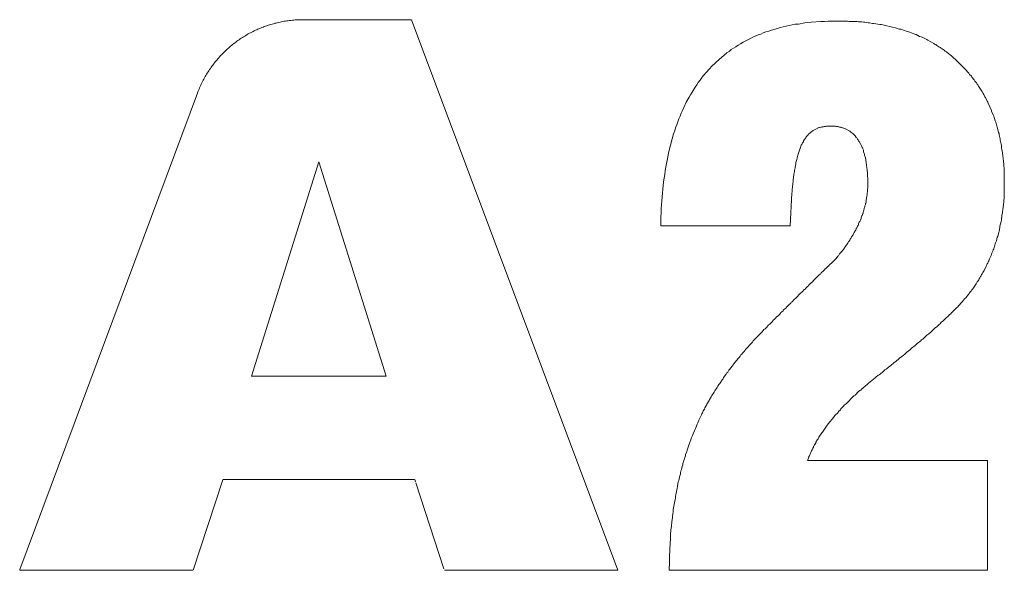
# Model space of a CAD drawing. Header units: millimetres. Extents: x -641 to 119, y -160 to 916.
# Tile 31 of 63: x -441.96 to -438.62, y 556.22 to 558.09. Entities that reach past the tile are written whole.
import ezdxf

# ---------------------------------------------------------------- set-up
doc = ezdxf.new("R2010")
doc.units = ezdxf.units.MM
doc.header["$LTSCALE"] = 32.67
doc.layers.get('0').update_dxf_attribs({"linetype": 'CONTINUOUS'})

msp = doc.modelspace()

# ---------------------------------------------------------------- linework, layer by layer
at = {"color": 7, "linetype": 'Continuous', "lineweight": 0}
for p, q in [((-441.0966, 558.076), (-441.1011, 558.0748)), ((-441.0921, 558.0771), (-441.0966, 558.076)), ((-441.0876, 558.0782), (-441.0921, 558.0771)), ((-441.083, 558.0793), (-441.0876, 558.0782)), ((-441.0784, 558.0803), (-441.083, 558.0793)), ((-441.0738, 558.0812), (-441.0784, 558.0803)), ((-441.0692, 558.0821), (-441.0738, 558.0812)), ((-441.0646, 558.0829), (-441.0692, 558.0821)), ((-441.06, 558.0836), (-441.0646, 558.0829)), ((-441.0553, 558.0843), (-441.06, 558.0836)), ((-441.0507, 558.085), (-441.0553, 558.0843)), ((-441.046, 558.0856), (-441.0507, 558.085)), ((-441.0413, 558.0861), (-441.046, 558.0856)), ((-441.0366, 558.0866), (-441.0413, 558.0861)), ((-441.0319, 558.087), (-441.0366, 558.0866)), ((-441.0271, 558.0874), (-441.0319, 558.087)), ((-441.0224, 558.0877), (-441.0271, 558.0874)), ((-441.0176, 558.0879), (-441.0224, 558.0877)), ((-441.0129, 558.0881), (-441.0176, 558.0879)), ((-441.0081, 558.0882), (-441.0129, 558.0881)), ((-441.0033, 558.0883), (-441.0081, 558.0882)), ((-440.6313, 558.0883), (-441.0033, 558.0883)), ((-439.9299, 556.2186), (-440.6313, 558.0883)), ((-439.317, 558.0737), (-439.295, 558.0777)), ((-439.295, 558.0777), (-439.285, 558.0787)), ((-439.285, 558.0787), (-439.273, 558.0797)), ((-439.273, 558.0797), (-439.24, 558.0827)), ((-439.24, 558.0827), (-439.228, 558.0827)), ((-439.228, 558.0827), (-439.216, 558.0837)), ((-439.216, 558.0837), (-439.15, 558.0837)), ((-439.15, 558.0837), (-439.144, 558.0827)), ((-439.144, 558.0827), (-439.128, 558.0827)), ((-439.128, 558.0827), (-439.122, 558.0817)), ((-439.122, 558.0817), (-439.117, 558.0817)), ((-439.117, 558.0817), (-439.112, 558.0807)), ((-439.112, 558.0807), (-439.101, 558.0807)), ((-439.101, 558.0807), (-439.096, 558.0797)), ((-439.096, 558.0797), (-439.091, 558.0797)), ((-439.091, 558.0797), (-439.085, 558.0787)), ((-439.085, 558.0787), (-439.08, 558.0777)), ((-439.08, 558.0777), (-439.075, 558.0777)), ((-439.075, 558.0777), (-439.065, 558.0757)), ((-439.065, 558.0757), (-439.06, 558.0757)), ((-439.06, 558.0757), (-439.04, 558.0717)), ((-441.1824, 558.0421), (-441.1864, 558.0398)), ((-441.1783, 558.0442), (-441.1824, 558.0421)), ((-441.1743, 558.0463), (-441.1783, 558.0442)), ((-441.1701, 558.0484), (-441.1743, 558.0463)), ((-441.166, 558.0505), (-441.1701, 558.0484)), ((-441.1618, 558.0524), (-441.166, 558.0505)), ((-441.1576, 558.0544), (-441.1618, 558.0524)), ((-441.1534, 558.0562), (-441.1576, 558.0544)), ((-441.1492, 558.0581), (-441.1534, 558.0562)), ((-441.1449, 558.0598), (-441.1492, 558.0581)), ((-441.1406, 558.0616), (-441.1449, 558.0598)), ((-441.1363, 558.0632), (-441.1406, 558.0616)), ((-441.132, 558.0649), (-441.1363, 558.0632)), ((-441.1277, 558.0664), (-441.132, 558.0649)), ((-441.1233, 558.068), (-441.1277, 558.0664)), ((-441.1189, 558.0694), (-441.1233, 558.068)), ((-441.1145, 558.0709), (-441.1189, 558.0694)), ((-441.11, 558.0722), (-441.1145, 558.0709)), ((-441.1056, 558.0735), (-441.11, 558.0722)), ((-441.1011, 558.0748), (-441.1056, 558.0735)), ((-439.445, 558.0397), (-439.436, 558.0437)), ((-439.436, 558.0437), (-439.427, 558.0467)), ((-439.427, 558.0467), (-439.417, 558.0497)), ((-439.417, 558.0497), (-439.408, 558.0527)), ((-439.408, 558.0527), (-439.388, 558.0587)), ((-439.388, 558.0587), (-439.379, 558.0617)), ((-439.379, 558.0617), (-439.369, 558.0637)), ((-439.369, 558.0637), (-439.358, 558.0667)), ((-439.358, 558.0667), (-439.328, 558.0727)), ((-439.328, 558.0727), (-439.317, 558.0737)), ((-439.04, 558.0717), (-439.035, 558.0717)), ((-439.035, 558.0717), (-439.02, 558.0687)), ((-439.02, 558.0687), (-439.016, 558.0677)), ((-439.016, 558.0677), (-439.006, 558.0657)), ((-439.006, 558.0657), (-439.001, 558.0637)), ((-439.001, 558.0637), (-438.997, 558.0627)), ((-438.997, 558.0627), (-438.987, 558.0607)), ((-438.987, 558.0607), (-438.983, 558.0597)), ((-438.983, 558.0597), (-438.978, 558.0577)), ((-438.978, 558.0577), (-438.974, 558.0567)), ((-438.974, 558.0567), (-438.969, 558.0557)), ((-438.969, 558.0557), (-438.965, 558.0547)), ((-438.965, 558.0547), (-438.96, 558.0527)), ((-438.96, 558.0527), (-438.956, 558.0517)), ((-438.956, 558.0517), (-438.951, 558.0497)), ((-438.951, 558.0497), (-438.947, 558.0487)), ((-438.947, 558.0487), (-438.943, 558.0467)), ((-438.943, 558.0467), (-438.938, 558.0457)), ((-438.938, 558.0457), (-438.934, 558.0437)), ((-438.934, 558.0437), (-438.93, 558.0427)), ((-438.93, 558.0427), (-438.925, 558.0407)), ((-441.2325, 558.0095), (-441.2362, 558.0067)), ((-441.2289, 558.0123), (-441.2325, 558.0095)), ((-441.2252, 558.015), (-441.2289, 558.0123)), ((-441.2214, 558.0177), (-441.2252, 558.015)), ((-441.2177, 558.0204), (-441.2214, 558.0177)), ((-441.2139, 558.023), (-441.2177, 558.0204)), ((-441.21, 558.0255), (-441.2139, 558.023)), ((-441.2062, 558.028), (-441.21, 558.0255)), ((-441.2023, 558.0305), (-441.2062, 558.028)), ((-441.1984, 558.0329), (-441.2023, 558.0305)), ((-441.1944, 558.0352), (-441.1984, 558.0329)), ((-441.1904, 558.0376), (-441.1944, 558.0352)), ((-441.1864, 558.0398), (-441.1904, 558.0376)), ((-439.514, 558.0067), (-439.505, 558.0117)), ((-439.505, 558.0117), (-439.489, 558.0197)), ((-439.489, 558.0197), (-439.48, 558.0247)), ((-439.48, 558.0247), (-439.472, 558.0287)), ((-439.472, 558.0287), (-439.454, 558.0367)), ((-439.454, 558.0367), (-439.445, 558.0397)), ((-438.925, 558.0407), (-438.921, 558.0387)), ((-438.921, 558.0387), (-438.917, 558.0377)), ((-438.917, 558.0377), (-438.905, 558.0317)), ((-438.905, 558.0317), (-438.9, 558.0297)), ((-438.9, 558.0297), (-438.896, 558.0287)), ((-438.896, 558.0287), (-438.88, 558.0207)), ((-438.88, 558.0207), (-438.877, 558.0187)), ((-438.877, 558.0187), (-438.869, 558.0147)), ((-438.869, 558.0147), (-438.865, 558.0117)), ((-438.865, 558.0117), (-438.857, 558.0077)), ((-441.2707, 557.9762), (-441.2739, 557.9729)), ((-441.2674, 557.9794), (-441.2707, 557.9762)), ((-441.264, 557.9826), (-441.2674, 557.9794)), ((-441.2607, 557.9858), (-441.264, 557.9826)), ((-441.2573, 557.9889), (-441.2607, 557.9858)), ((-441.2539, 557.992), (-441.2573, 557.9889)), ((-441.2504, 557.995), (-441.2539, 557.992)), ((-441.2469, 557.998), (-441.2504, 557.995)), ((-441.2433, 558.0009), (-441.2469, 557.998)), ((-441.2398, 558.0038), (-441.2433, 558.0009)), ((-441.2362, 558.0067), (-441.2398, 558.0038)), ((-439.595, 557.9457), (-439.56, 557.9757)), ((-439.56, 557.9757), (-439.552, 557.9807)), ((-439.552, 557.9807), (-439.545, 557.9867)), ((-439.545, 557.9867), (-439.529, 557.9967)), ((-439.529, 557.9967), (-439.522, 558.0017)), ((-439.522, 558.0017), (-439.514, 558.0067)), ((-438.857, 558.0077), (-438.854, 558.0057)), ((-438.854, 558.0057), (-438.85, 558.0037)), ((-438.85, 558.0037), (-438.846, 558.0007)), ((-438.846, 558.0007), (-438.843, 557.9987)), ((-438.843, 557.9987), (-438.839, 557.9967)), ((-438.839, 557.9967), (-438.835, 557.9937)), ((-438.835, 557.9937), (-438.832, 557.9917)), ((-438.832, 557.9917), (-438.828, 557.9897)), ((-438.828, 557.9897), (-438.825, 557.9867)), ((-438.825, 557.9867), (-438.821, 557.9847)), ((-438.821, 557.9847), (-438.818, 557.9817)), ((-438.818, 557.9817), (-438.814, 557.9797)), ((-438.814, 557.9797), (-438.811, 557.9767)), ((-438.811, 557.9767), (-438.807, 557.9737)), ((-441.3014, 557.9415), (-441.3043, 557.9378)), ((-441.2985, 557.9452), (-441.3014, 557.9415)), ((-441.2956, 557.9488), (-441.2985, 557.9452)), ((-441.2926, 557.9523), (-441.2956, 557.9488)), ((-441.2896, 557.9558), (-441.2926, 557.9523)), ((-441.2865, 557.9593), (-441.2896, 557.9558)), ((-441.2834, 557.9628), (-441.2865, 557.9593)), ((-441.2803, 557.9662), (-441.2834, 557.9628)), ((-441.2771, 557.9695), (-441.2803, 557.9662)), ((-441.2739, 557.9729), (-441.2771, 557.9695)), ((-439.602, 557.9387), (-439.595, 557.9457)), ((-438.807, 557.9737), (-438.804, 557.9717)), ((-438.804, 557.9717), (-438.801, 557.9687)), ((-438.801, 557.9687), (-438.797, 557.9657)), ((-438.797, 557.9657), (-438.794, 557.9637)), ((-438.794, 557.9637), (-438.788, 557.9577)), ((-438.788, 557.9577), (-438.784, 557.9547)), ((-438.784, 557.9547), (-438.745, 557.9157)), ((-441.323, 557.9111), (-441.3255, 557.9071)), ((-441.3205, 557.915), (-441.323, 557.9111)), ((-441.3179, 557.9189), (-441.3205, 557.915)), ((-441.3152, 557.9228), (-441.3179, 557.9189)), ((-441.3126, 557.9266), (-441.3152, 557.9228)), ((-441.3098, 557.9304), (-441.3126, 557.9266)), ((-441.3071, 557.9341), (-441.3098, 557.9304)), ((-441.3043, 557.9378), (-441.3071, 557.9341)), ((-439.64, 557.8977), (-439.628, 557.9117)), ((-439.628, 557.9117), (-439.621, 557.9187)), ((-439.621, 557.9187), (-439.609, 557.9327)), ((-439.609, 557.9327), (-439.602, 557.9387)), ((-438.745, 557.9157), (-438.743, 557.9127)), ((-438.743, 557.9127), (-438.737, 557.9067)), ((-441.3418, 557.8784), (-441.3439, 557.8741)), ((-441.3396, 557.8826), (-441.3418, 557.8784)), ((-441.3374, 557.8868), (-441.3396, 557.8826)), ((-441.3351, 557.8909), (-441.3374, 557.8868)), ((-441.3328, 557.895), (-441.3351, 557.8909)), ((-441.3304, 557.8991), (-441.3328, 557.895)), ((-441.328, 557.9031), (-441.3304, 557.8991)), ((-441.3255, 557.9071), (-441.328, 557.9031)), ((-439.662, 557.8667), (-439.657, 557.8747)), ((-439.657, 557.8747), (-439.651, 557.8827)), ((-439.651, 557.8827), (-439.646, 557.8897)), ((-439.646, 557.8897), (-439.64, 557.8977)), ((-438.737, 557.9067), (-438.735, 557.9027)), ((-438.735, 557.9027), (-438.729, 557.8967)), ((-438.729, 557.8967), (-438.727, 557.8937)), ((-438.727, 557.8937), (-438.724, 557.8897)), ((-438.724, 557.8897), (-438.722, 557.8867)), ((-438.722, 557.8867), (-438.719, 557.8837)), ((-438.719, 557.8837), (-438.717, 557.8797)), ((-438.717, 557.8797), (-438.714, 557.8767)), ((-438.714, 557.8767), (-438.712, 557.8737)), ((-441.3574, 557.8435), (-441.3589, 557.8395)), ((-441.3556, 557.848), (-441.3574, 557.8435)), ((-441.3538, 557.8524), (-441.3556, 557.848)), ((-441.3519, 557.8568), (-441.3538, 557.8524)), ((-441.35, 557.8612), (-441.3519, 557.8568)), ((-441.348, 557.8655), (-441.35, 557.8612)), ((-441.346, 557.8699), (-441.348, 557.8655)), ((-441.3439, 557.8741), (-441.346, 557.8699)), ((-439.683, 557.8337), (-439.678, 557.8427)), ((-439.678, 557.8427), (-439.668, 557.8587)), ((-439.668, 557.8587), (-439.662, 557.8667)), ((-438.712, 557.8737), (-438.709, 557.8697)), ((-438.709, 557.8697), (-438.707, 557.8667)), ((-438.707, 557.8667), (-438.705, 557.8627)), ((-438.705, 557.8627), (-438.702, 557.8597)), ((-438.702, 557.8597), (-438.7, 557.8557)), ((-438.7, 557.8557), (-438.698, 557.8527)), ((-438.698, 557.8527), (-438.696, 557.8487)), ((-438.696, 557.8487), (-438.693, 557.8457)), ((-438.693, 557.8457), (-438.689, 557.8377)), ((-441.3592, 557.839), (-441.9622, 556.2211)), ((-439.706, 557.7897), (-439.698, 557.8077)), ((-439.698, 557.8077), (-439.688, 557.8257)), ((-439.688, 557.8257), (-439.683, 557.8337)), ((-438.689, 557.8377), (-438.687, 557.8347)), ((-438.687, 557.8347), (-438.683, 557.8267)), ((-438.683, 557.8267), (-438.681, 557.8237)), ((-438.681, 557.8237), (-438.675, 557.8117)), ((-438.675, 557.8117), (-438.673, 557.8087)), ((-438.673, 557.8087), (-438.672, 557.8047)), ((-439.715, 557.7707), (-439.711, 557.7797)), ((-439.711, 557.7797), (-439.706, 557.7897)), ((-438.672, 557.8047), (-438.666, 557.7927)), ((-438.666, 557.7927), (-438.665, 557.7887)), ((-438.665, 557.7887), (-438.661, 557.7807)), ((-438.661, 557.7807), (-438.66, 557.7767)), ((-438.66, 557.7767), (-438.656, 557.7687)), ((-439.73, 557.7317), (-439.727, 557.7417)), ((-439.727, 557.7417), (-439.723, 557.7517)), ((-439.723, 557.7517), (-439.719, 557.7607)), ((-439.719, 557.7607), (-439.715, 557.7707)), ((-438.656, 557.7687), (-438.655, 557.7647)), ((-438.655, 557.7647), (-438.653, 557.7607)), ((-438.653, 557.7607), (-438.652, 557.7567)), ((-438.652, 557.7567), (-438.65, 557.7527)), ((-438.65, 557.7527), (-438.648, 557.7447)), ((-438.648, 557.7447), (-438.646, 557.7407)), ((-438.646, 557.7407), (-438.645, 557.7357)), ((-439.741, 557.7007), (-439.737, 557.7107)), ((-439.737, 557.7107), (-439.734, 557.7207)), ((-439.734, 557.7207), (-439.73, 557.7317)), ((-439.272, 557.7077), (-439.274, 557.7067)), ((-439.27, 557.7097), (-439.272, 557.7077)), ((-439.247, 557.7217), (-439.27, 557.7097)), ((-439.267, 557.7117), (-439.268, 557.7107)), ((-439.245, 557.7217), (-439.247, 557.7217)), ((-439.236, 557.7247), (-439.245, 557.7217)), ((-439.238, 557.7237), (-439.24, 557.7237)), ((-439.231, 557.7247), (-439.236, 557.7247)), ((-439.229, 557.7257), (-439.231, 557.7247)), ((-439.224, 557.7257), (-439.229, 557.7257)), ((-439.221, 557.7267), (-439.224, 557.7257)), ((-439.191, 557.7267), (-439.221, 557.7267)), ((-439.188, 557.7257), (-439.191, 557.7267)), ((-439.183, 557.7257), (-439.188, 557.7257)), ((-439.177, 557.7237), (-439.183, 557.7257)), ((-439.179, 557.7247), (-439.181, 557.7247)), ((-439.174, 557.7237), (-439.177, 557.7237)), ((-439.164, 557.7197), (-439.174, 557.7237)), ((-439.17, 557.7227), (-439.172, 557.7227)), ((-439.162, 557.7197), (-439.164, 557.7197)), ((-439.159, 557.7187), (-439.162, 557.7197)), ((-439.142, 557.7097), (-439.159, 557.7187)), ((-439.154, 557.7157), (-439.155, 557.7167)), ((-439.139, 557.7067), (-439.142, 557.7097)), ((-438.645, 557.7357), (-438.644, 557.7317)), ((-438.644, 557.7317), (-438.642, 557.7277)), ((-438.642, 557.7277), (-438.641, 557.7237)), ((-438.641, 557.7237), (-438.64, 557.7187)), ((-438.64, 557.7187), (-438.638, 557.7107)), ((-438.638, 557.7107), (-438.637, 557.7057)), ((-439.756, 557.6457), (-439.741, 557.7007)), ((-439.3, 557.6737), (-439.302, 557.6717)), ((-439.299, 557.6767), (-439.3, 557.6737)), ((-439.297, 557.6807), (-439.299, 557.6767)), ((-439.295, 557.6827), (-439.297, 557.6807)), ((-439.294, 557.6847), (-439.295, 557.6827)), ((-439.292, 557.6867), (-439.294, 557.6847)), ((-439.29, 557.6907), (-439.292, 557.6867)), ((-439.288, 557.6927), (-439.29, 557.6907)), ((-439.284, 557.6977), (-439.288, 557.6927)), ((-439.285, 557.6957), (-439.287, 557.6947)), ((-439.282, 557.6997), (-439.284, 557.6977)), ((-439.277, 557.7037), (-439.282, 557.6997)), ((-439.279, 557.7027), (-439.28, 557.7007)), ((-439.274, 557.7067), (-439.277, 557.7037)), ((-439.132, 557.7017), (-439.139, 557.7067)), ((-439.134, 557.7027), (-439.135, 557.7047)), ((-439.124, 557.6937), (-439.132, 557.7017)), ((-439.12, 557.6887), (-439.124, 557.6937)), ((-439.121, 557.6907), (-439.123, 557.6917)), ((-439.118, 557.6867), (-439.12, 557.6887)), ((-439.116, 557.6827), (-439.118, 557.6867)), ((-439.114, 557.6807), (-439.116, 557.6827)), ((-439.112, 557.6767), (-439.114, 557.6807)), ((-439.11, 557.6747), (-439.112, 557.6767)), ((-439.105, 557.6647), (-439.11, 557.6747)), ((-438.637, 557.7057), (-438.635, 557.7017)), ((-438.635, 557.7017), (-438.634, 557.6977)), ((-438.634, 557.6977), (-438.633, 557.6927)), ((-438.633, 557.6927), (-438.632, 557.6887)), ((-438.632, 557.6887), (-438.631, 557.6837)), ((-438.631, 557.6837), (-438.631, 557.6797)), ((-438.631, 557.6797), (-438.63, 557.6747)), ((-438.63, 557.6747), (-438.629, 557.6707)), ((-439.758, 557.6347), (-439.756, 557.6457)), ((-439.311, 557.6517), (-439.319, 557.6277)), ((-439.31, 557.6537), (-439.311, 557.6517)), ((-439.308, 557.6597), (-439.31, 557.6537)), ((-439.307, 557.6617), (-439.308, 557.6597)), ((-439.305, 557.6647), (-439.307, 557.6617)), ((-439.304, 557.6667), (-439.305, 557.6647)), ((-439.303, 557.6697), (-439.304, 557.6667)), ((-439.302, 557.6717), (-439.303, 557.6697)), ((-439.103, 557.6617), (-439.105, 557.6647)), ((-439.101, 557.6577), (-439.103, 557.6617)), ((-439.1, 557.6547), (-439.101, 557.6577)), ((-439.099, 557.6527), (-439.1, 557.6547)), ((-439.098, 557.6497), (-439.099, 557.6527)), ((-439.097, 557.6477), (-439.098, 557.6497)), ((-439.096, 557.6447), (-439.097, 557.6477)), ((-439.096, 557.6417), (-439.096, 557.6447)), ((-439.095, 557.6397), (-439.096, 557.6417)), ((-438.629, 557.6707), (-438.628, 557.6657)), ((-438.628, 557.6657), (-438.627, 557.6617)), ((-438.627, 557.6617), (-438.626, 557.6567)), ((-438.626, 557.6567), (-438.626, 557.6517)), ((-438.626, 557.6517), (-438.625, 557.6477)), ((-438.625, 557.6477), (-438.623, 557.6377)), ((-439.765, 557.5997), (-439.763, 557.6107)), ((-439.763, 557.6107), (-439.761, 557.6227)), ((-439.761, 557.6227), (-439.758, 557.6347)), ((-439.324, 557.6067), (-439.325, 557.6037)), ((-439.323, 557.6107), (-439.324, 557.6067)), ((-439.322, 557.6137), (-439.323, 557.6107)), ((-439.321, 557.6177), (-439.322, 557.6137)), ((-439.32, 557.6237), (-439.321, 557.6207)), ((-439.321, 557.6207), (-439.321, 557.6177)), ((-439.319, 557.6277), (-439.32, 557.6237)), ((-439.093, 557.6337), (-439.095, 557.6397)), ((-439.092, 557.6317), (-439.093, 557.6337)), ((-439.092, 557.6287), (-439.092, 557.6317)), ((-439.089, 557.6197), (-439.092, 557.6287)), ((-439.089, 557.6167), (-439.089, 557.6197)), ((-439.088, 557.6137), (-439.089, 557.6167)), ((-439.088, 557.6107), (-439.088, 557.6137)), ((-439.086, 557.6047), (-439.088, 557.6107)), ((-438.623, 557.6377), (-438.623, 557.6337)), ((-438.623, 557.6337), (-438.622, 557.6287)), ((-438.622, 557.6287), (-438.622, 557.6237)), ((-438.622, 557.6237), (-438.621, 557.6187)), ((-438.621, 557.6187), (-438.621, 557.6147)), ((-438.621, 557.6147), (-438.62, 557.6097)), ((-438.62, 557.6097), (-438.62, 557.6047)), ((-441.1756, 556.8777), (-440.9469, 557.6058)), ((-440.9469, 557.6058), (-440.7175, 556.8777)), ((-439.771, 557.5627), (-439.769, 557.5757)), ((-439.769, 557.5757), (-439.765, 557.5997)), ((-439.328, 557.5847), (-439.33, 557.5767)), ((-439.33, 557.5767), (-439.33, 557.5727)), ((-439.327, 557.5917), (-439.328, 557.5887)), ((-439.328, 557.5887), (-439.328, 557.5847)), ((-439.325, 557.5997), (-439.327, 557.5917)), ((-439.325, 557.6037), (-439.325, 557.5997)), ((-439.086, 557.6007), (-439.086, 557.6047)), ((-439.085, 557.5977), (-439.086, 557.6007)), ((-439.085, 557.5917), (-439.085, 557.5977)), ((-439.084, 557.5877), (-439.085, 557.5917)), ((-439.084, 557.5847), (-439.084, 557.5877)), ((-439.083, 557.5807), (-439.084, 557.5847)), ((-439.083, 557.5737), (-439.083, 557.5807)), ((-439.082, 557.5707), (-439.083, 557.5737)), ((-438.62, 557.6047), (-438.619, 557.5997)), ((-438.619, 557.5997), (-438.619, 557.5897)), ((-438.619, 557.5897), (-438.618, 557.5847)), ((-438.618, 557.5847), (-438.618, 557.5757)), ((-438.618, 557.5757), (-438.617, 557.5707)), ((-439.775, 557.5377), (-439.773, 557.5507)), ((-439.773, 557.5507), (-439.771, 557.5627)), ((-439.334, 557.5467), (-439.335, 557.5417)), ((-439.335, 557.5417), (-439.335, 557.5377)), ((-439.333, 557.5507), (-439.334, 557.5467)), ((-439.332, 557.5597), (-439.333, 557.5557)), ((-439.333, 557.5557), (-439.333, 557.5507)), ((-439.331, 557.5677), (-439.332, 557.5637)), ((-439.332, 557.5637), (-439.332, 557.5597)), ((-439.33, 557.5727), (-439.331, 557.5677)), ((-439.082, 557.5557), (-439.082, 557.5707)), ((-439.081, 557.5517), (-439.082, 557.5557)), ((-439.081, 557.5157), (-439.081, 557.5517)), ((-438.617, 557.5707), (-438.617, 557.4987)), ((-439.779, 557.4997), (-439.777, 557.5127)), ((-439.777, 557.5127), (-439.776, 557.5257)), ((-439.776, 557.5257), (-439.775, 557.5377)), ((-439.337, 557.5187), (-439.338, 557.5137)), ((-439.338, 557.5137), (-439.338, 557.5037)), ((-439.336, 557.5277), (-439.337, 557.5237)), ((-439.337, 557.5237), (-439.337, 557.5187)), ((-439.335, 557.5377), (-439.336, 557.5327)), ((-439.336, 557.5327), (-439.336, 557.5277)), ((-439.082, 557.5137), (-439.081, 557.5157)), ((-439.082, 557.5027), (-439.082, 557.5137)), ((-439.782, 557.4597), (-439.781, 557.4737)), ((-439.781, 557.4737), (-439.779, 557.4997)), ((-439.339, 557.4987), (-439.345, 557.3887)), ((-439.339, 557.4907), (-439.34, 557.4907)), ((-439.338, 557.5037), (-439.339, 557.4987)), ((-439.087, 557.4717), (-439.086, 557.4737)), ((-439.086, 557.4767), (-439.085, 557.4797)), ((-439.086, 557.4737), (-439.086, 557.4767)), ((-439.085, 557.4847), (-439.084, 557.4867)), ((-439.085, 557.4797), (-439.085, 557.4847)), ((-439.084, 557.4897), (-439.083, 557.4927)), ((-439.084, 557.4867), (-439.084, 557.4897)), ((-439.083, 557.5007), (-439.082, 557.5027)), ((-439.083, 557.4927), (-439.083, 557.5007)), ((-438.618, 557.4807), (-438.619, 557.4757)), ((-438.619, 557.4757), (-438.619, 557.4677)), ((-438.617, 557.4987), (-438.618, 557.4937)), ((-438.618, 557.4937), (-438.618, 557.4807)), ((-439.783, 557.4467), (-439.782, 557.4597)), ((-439.783, 557.4327), (-439.783, 557.4467)), ((-439.341, 557.4527), (-439.342, 557.4517)), ((-439.34, 557.4717), (-439.341, 557.4707)), ((-439.096, 557.4367), (-439.094, 557.4427)), ((-439.094, 557.4427), (-439.093, 557.4447)), ((-439.093, 557.4477), (-439.092, 557.4507)), ((-439.093, 557.4447), (-439.093, 557.4477)), ((-439.092, 557.4507), (-439.091, 557.4527)), ((-439.091, 557.4557), (-439.09, 557.4587)), ((-439.091, 557.4527), (-439.091, 557.4557)), ((-439.09, 557.4587), (-439.089, 557.4607)), ((-439.089, 557.4637), (-439.088, 557.4657)), ((-439.089, 557.4607), (-439.089, 557.4637)), ((-439.088, 557.4657), (-439.087, 557.4687)), ((-439.087, 557.4687), (-439.087, 557.4717)), ((-438.622, 557.4417), (-438.623, 557.4367)), ((-438.621, 557.4497), (-438.622, 557.4457)), ((-438.622, 557.4457), (-438.622, 557.4417)), ((-438.62, 557.4587), (-438.621, 557.4547)), ((-438.621, 557.4547), (-438.621, 557.4497)), ((-438.619, 557.4677), (-438.62, 557.4627)), ((-438.62, 557.4627), (-438.62, 557.4587)), ((-439.784, 557.4187), (-439.783, 557.4327)), ((-439.784, 557.3887), (-439.784, 557.4187)), ((-439.343, 557.4157), (-439.344, 557.4147)), ((-439.342, 557.4337), (-439.343, 557.4327)), ((-439.107, 557.4057), (-439.106, 557.4077)), ((-439.106, 557.4077), (-439.104, 557.4137)), ((-439.104, 557.4137), (-439.103, 557.4157)), ((-439.103, 557.4157), (-439.101, 557.4217)), ((-439.101, 557.4217), (-439.1, 557.4237)), ((-439.1, 557.4237), (-439.098, 557.4297)), ((-439.098, 557.4297), (-439.097, 557.4317)), ((-439.097, 557.4347), (-439.096, 557.4367)), ((-439.097, 557.4317), (-439.097, 557.4347)), ((-438.627, 557.4077), (-438.628, 557.4027)), ((-438.625, 557.4197), (-438.627, 557.4117)), ((-438.627, 557.4117), (-438.627, 557.4077)), ((-438.624, 557.4287), (-438.625, 557.4237)), ((-438.625, 557.4237), (-438.625, 557.4197)), ((-438.623, 557.4327), (-438.624, 557.4287)), ((-438.623, 557.4367), (-438.623, 557.4327)), ((-439.345, 557.3887), (-439.783, 557.3887)), ((-439.344, 557.3967), (-439.345, 557.3957)), ((-439.124, 557.3717), (-439.122, 557.3737)), ((-439.122, 557.3737), (-439.12, 557.3797)), ((-439.12, 557.3797), (-439.118, 557.3817)), ((-439.118, 557.3817), (-439.117, 557.3847)), ((-439.117, 557.3847), (-439.116, 557.3867)), ((-439.116, 557.3867), (-439.114, 557.3897)), ((-439.114, 557.3897), (-439.113, 557.3927)), ((-439.113, 557.3927), (-439.112, 557.3947)), ((-439.112, 557.3947), (-439.11, 557.4007)), ((-439.11, 557.4007), (-439.108, 557.4027)), ((-439.108, 557.4027), (-439.107, 557.4057)), ((-438.632, 557.3827), (-438.635, 557.3707)), ((-438.628, 557.4027), (-438.632, 557.3867)), ((-438.632, 557.3867), (-438.632, 557.3827)), ((-439.144, 557.3367), (-439.142, 557.3397)), ((-439.142, 557.3397), (-439.141, 557.3427)), ((-439.141, 557.3427), (-439.139, 557.3447)), ((-439.139, 557.3447), (-439.137, 557.3477)), ((-439.137, 557.3477), (-439.136, 557.3507)), ((-439.136, 557.3507), (-439.134, 557.3527)), ((-439.134, 557.3527), (-439.133, 557.3557)), ((-439.133, 557.3557), (-439.131, 557.3577)), ((-439.131, 557.3577), (-439.13, 557.3607)), ((-439.13, 557.3607), (-439.128, 557.3637)), ((-439.128, 557.3637), (-439.127, 557.3657)), ((-439.127, 557.3657), (-439.125, 557.3687)), ((-439.125, 557.3687), (-439.124, 557.3717)), ((-438.641, 557.3497), (-438.644, 557.3377)), ((-438.639, 557.3537), (-438.641, 557.3497)), ((-438.636, 557.3657), (-438.639, 557.3537)), ((-438.635, 557.3707), (-438.636, 557.3657)), ((-439.168, 557.3027), (-439.166, 557.3057)), ((-439.166, 557.3057), (-439.164, 557.3077)), ((-439.164, 557.3077), (-439.16, 557.3137)), ((-439.16, 557.3137), (-439.159, 557.3157)), ((-439.159, 557.3157), (-439.155, 557.3217)), ((-439.155, 557.3217), (-439.153, 557.3237)), ((-439.153, 557.3237), (-439.149, 557.3297)), ((-439.149, 557.3297), (-439.148, 557.3317)), ((-439.148, 557.3317), (-439.146, 557.3347)), ((-439.146, 557.3347), (-439.144, 557.3367)), ((-438.655, 557.3067), (-438.656, 557.3027)), ((-438.653, 557.3107), (-438.655, 557.3067)), ((-438.652, 557.3147), (-438.653, 557.3107)), ((-438.65, 557.3187), (-438.652, 557.3147)), ((-438.647, 557.3307), (-438.65, 557.3187)), ((-438.645, 557.3347), (-438.647, 557.3307)), ((-438.644, 557.3377), (-438.645, 557.3347)), ((-439.196, 557.2697), (-439.192, 557.2737)), ((-439.192, 557.2737), (-439.19, 557.2767)), ((-439.19, 557.2767), (-439.185, 557.2817)), ((-439.185, 557.2817), (-439.183, 557.2847)), ((-439.183, 557.2847), (-439.181, 557.2867)), ((-439.181, 557.2867), (-439.177, 557.2927)), ((-439.177, 557.2927), (-439.172, 557.2977)), ((-439.172, 557.2977), (-439.17, 557.3007)), ((-439.17, 557.3007), (-439.168, 557.3027)), ((-438.668, 557.2727), (-438.67, 557.2697)), ((-438.667, 557.2767), (-438.668, 557.2727)), ((-438.663, 557.2847), (-438.667, 557.2767)), ((-438.662, 557.2877), (-438.663, 557.2847)), ((-438.66, 557.2917), (-438.662, 557.2877)), ((-438.659, 557.2957), (-438.66, 557.2917)), ((-438.657, 557.2997), (-438.659, 557.2957)), ((-438.656, 557.3027), (-438.657, 557.2997)), ((-439.234, 557.2327), (-439.228, 557.2387)), ((-439.228, 557.2387), (-439.226, 557.2417)), ((-439.226, 557.2417), (-439.223, 557.2437)), ((-439.223, 557.2437), (-439.217, 557.2497)), ((-439.217, 557.2497), (-439.214, 557.2517)), ((-439.214, 557.2517), (-439.212, 557.2547)), ((-439.212, 557.2547), (-439.208, 557.2587)), ((-439.208, 557.2587), (-439.205, 557.2607)), ((-439.205, 557.2607), (-439.201, 557.2647)), ((-439.201, 557.2647), (-439.199, 557.2677)), ((-439.199, 557.2677), (-439.196, 557.2697)), ((-438.684, 557.2397), (-438.686, 557.2367)), ((-438.68, 557.2477), (-438.684, 557.2397)), ((-438.679, 557.2507), (-438.68, 557.2477)), ((-438.675, 557.2587), (-438.679, 557.2507)), ((-438.673, 557.2617), (-438.675, 557.2587)), ((-438.672, 557.2657), (-438.673, 557.2617)), ((-438.67, 557.2697), (-438.672, 557.2657)), ((-439.263, 557.2047), (-439.246, 557.2217)), ((-439.246, 557.2217), (-439.243, 557.2237)), ((-439.243, 557.2237), (-439.241, 557.2257)), ((-439.241, 557.2257), (-439.239, 557.2287)), ((-439.239, 557.2287), (-439.237, 557.2307)), ((-439.237, 557.2307), (-439.234, 557.2327)), ((-438.702, 557.2087), (-438.704, 557.2047)), ((-438.7, 557.2117), (-438.702, 557.2087)), ((-438.698, 557.2157), (-438.7, 557.2117)), ((-438.696, 557.2187), (-438.698, 557.2157)), ((-438.694, 557.2227), (-438.696, 557.2187)), ((-438.692, 557.2257), (-438.694, 557.2227)), ((-438.69, 557.2297), (-438.692, 557.2257)), ((-438.688, 557.2327), (-438.69, 557.2297)), ((-438.686, 557.2367), (-438.688, 557.2327)), ((-439.303, 557.1657), (-439.297, 557.1717)), ((-439.297, 557.1717), (-439.294, 557.1737)), ((-439.294, 557.1737), (-439.292, 557.1767)), ((-439.292, 557.1767), (-439.286, 557.1827)), ((-439.286, 557.1827), (-439.283, 557.1847)), ((-439.283, 557.1847), (-439.281, 557.1867)), ((-439.281, 557.1867), (-439.279, 557.1897)), ((-439.279, 557.1897), (-439.277, 557.1917)), ((-439.277, 557.1917), (-439.274, 557.1937)), ((-439.274, 557.1937), (-439.268, 557.1997)), ((-439.268, 557.1997), (-439.266, 557.2027)), ((-439.266, 557.2027), (-439.263, 557.2047)), ((-438.724, 557.1747), (-438.727, 557.1707)), ((-438.72, 557.1807), (-438.724, 557.1747)), ((-438.717, 557.1847), (-438.72, 557.1807)), ((-438.715, 557.1877), (-438.717, 557.1847)), ((-438.713, 557.1917), (-438.715, 557.1877)), ((-438.709, 557.1977), (-438.713, 557.1917)), ((-438.706, 557.2017), (-438.709, 557.1977)), ((-438.704, 557.2047), (-438.706, 557.2017)), ((-439.332, 557.1367), (-439.33, 557.1397)), ((-439.33, 557.1397), (-439.327, 557.1417)), ((-439.327, 557.1417), (-439.308, 557.1607)), ((-439.308, 557.1607), (-439.305, 557.1627)), ((-439.305, 557.1627), (-439.303, 557.1657)), ((-438.753, 557.1387), (-438.754, 557.1367)), ((-438.746, 557.1457), (-438.753, 557.1387)), ((-438.745, 557.1477), (-438.746, 557.1457)), ((-438.743, 557.1497), (-438.745, 557.1477)), ((-438.742, 557.1517), (-438.743, 557.1497)), ((-438.739, 557.1547), (-438.742, 557.1517)), ((-438.737, 557.1577), (-438.739, 557.1547)), ((-438.734, 557.1617), (-438.737, 557.1577)), ((-438.732, 557.1647), (-438.734, 557.1617)), ((-438.729, 557.1677), (-438.732, 557.1647)), ((-438.727, 557.1707), (-438.729, 557.1677)), ((-439.367, 557.1027), (-439.363, 557.1067)), ((-439.363, 557.1067), (-439.36, 557.1087)), ((-439.36, 557.1087), (-439.356, 557.1127)), ((-439.356, 557.1127), (-439.354, 557.1157)), ((-439.354, 557.1157), (-439.352, 557.1177)), ((-439.352, 557.1177), (-439.349, 557.1197)), ((-439.349, 557.1197), (-439.343, 557.1257)), ((-439.343, 557.1257), (-439.341, 557.1287)), ((-439.341, 557.1287), (-439.338, 557.1307)), ((-439.338, 557.1307), (-439.332, 557.1367)), ((-438.784, 557.1057), (-438.786, 557.1027)), ((-438.782, 557.1077), (-438.784, 557.1057)), ((-438.779, 557.1097), (-438.782, 557.1077)), ((-438.775, 557.1137), (-438.779, 557.1097)), ((-438.773, 557.1167), (-438.775, 557.1137)), ((-438.761, 557.1287), (-438.773, 557.1167)), ((-438.76, 557.1307), (-438.761, 557.1287)), ((-438.754, 557.1367), (-438.76, 557.1307)), ((-439.399, 557.0697), (-439.393, 557.0757)), ((-439.393, 557.0757), (-439.391, 557.0787)), ((-439.391, 557.0787), (-439.389, 557.0807)), ((-439.389, 557.0807), (-439.386, 557.0827)), ((-439.386, 557.0827), (-439.38, 557.0887)), ((-439.38, 557.0887), (-439.378, 557.0917)), ((-439.378, 557.0917), (-439.376, 557.0937)), ((-439.376, 557.0937), (-439.373, 557.0957)), ((-439.373, 557.0957), (-439.369, 557.0997)), ((-439.369, 557.0997), (-439.367, 557.1027)), ((-438.813, 557.0767), (-438.821, 557.0687)), ((-438.81, 557.0787), (-438.813, 557.0767)), ((-438.808, 557.0817), (-438.81, 557.0787)), ((-438.805, 557.0837), (-438.808, 557.0817)), ((-438.803, 557.0867), (-438.805, 557.0837)), ((-438.8, 557.0887), (-438.803, 557.0867)), ((-438.798, 557.0917), (-438.8, 557.0887)), ((-438.795, 557.0937), (-438.798, 557.0917)), ((-438.793, 557.0957), (-438.795, 557.0937)), ((-438.791, 557.0987), (-438.793, 557.0957)), ((-438.788, 557.1007), (-438.791, 557.0987)), ((-438.786, 557.1027), (-438.788, 557.1007)), ((-439.434, 557.0357), (-439.43, 557.0387)), ((-439.43, 557.0387), (-439.424, 557.0447)), ((-439.424, 557.0447), (-439.421, 557.0487)), ((-439.421, 557.0487), (-439.418, 557.0517)), ((-439.418, 557.0517), (-439.414, 557.0547)), ((-439.414, 557.0547), (-439.406, 557.0627)), ((-439.406, 557.0627), (-439.404, 557.0657)), ((-439.404, 557.0657), (-439.402, 557.0677)), ((-439.402, 557.0677), (-439.399, 557.0697)), ((-438.851, 557.0427), (-438.863, 557.0307)), ((-438.847, 557.0447), (-438.851, 557.0427)), ((-438.838, 557.0537), (-438.847, 557.0447)), ((-438.835, 557.0557), (-438.838, 557.0537)), ((-438.833, 557.0587), (-438.835, 557.0557)), ((-438.83, 557.0617), (-438.833, 557.0587)), ((-438.827, 557.0637), (-438.83, 557.0617)), ((-438.824, 557.0667), (-438.827, 557.0637)), ((-438.821, 557.0687), (-438.824, 557.0667)), ((-439.47, 556.9977), (-439.458, 557.0097)), ((-439.458, 557.0097), (-439.455, 557.0137)), ((-439.455, 557.0137), (-439.44, 557.0287)), ((-439.44, 557.0287), (-439.437, 557.0327)), ((-439.437, 557.0327), (-439.434, 557.0357)), ((-438.891, 557.0067), (-438.894, 557.0037)), ((-438.887, 557.0097), (-438.891, 557.0067)), ((-438.884, 557.0137), (-438.887, 557.0097)), ((-438.88, 557.0167), (-438.884, 557.0137)), ((-438.877, 557.0187), (-438.88, 557.0167)), ((-438.873, 557.0217), (-438.877, 557.0187)), ((-438.867, 557.0277), (-438.873, 557.0217)), ((-438.863, 557.0307), (-438.867, 557.0277)), ((-439.496, 556.9687), (-439.487, 556.9777)), ((-439.487, 556.9777), (-439.484, 556.9817)), ((-439.484, 556.9817), (-439.482, 556.9847)), ((-439.482, 556.9847), (-439.473, 556.9937)), ((-439.473, 556.9937), (-439.47, 556.9977)), ((-438.932, 556.9727), (-438.936, 556.9687)), ((-438.92, 556.9817), (-438.932, 556.9727)), ((-438.913, 556.9887), (-438.92, 556.9817)), ((-438.901, 556.9977), (-438.913, 556.9887)), ((-438.898, 557.0007), (-438.901, 556.9977)), ((-438.894, 557.0037), (-438.898, 557.0007)), ((-439.523, 556.9367), (-439.517, 556.9427)), ((-439.517, 556.9427), (-439.515, 556.9457)), ((-439.515, 556.9457), (-439.512, 556.9497)), ((-439.512, 556.9497), (-439.509, 556.9527)), ((-439.509, 556.9527), (-439.507, 556.9557)), ((-439.507, 556.9557), (-439.501, 556.9617)), ((-439.501, 556.9617), (-439.498, 556.9657)), ((-439.498, 556.9657), (-439.496, 556.9687)), ((-438.973, 556.9387), (-438.978, 556.9347)), ((-438.965, 556.9447), (-438.973, 556.9387)), ((-438.96, 556.9487), (-438.965, 556.9447)), ((-438.956, 556.9517), (-438.96, 556.9487)), ((-438.952, 556.9557), (-438.956, 556.9517)), ((-438.948, 556.9587), (-438.952, 556.9557)), ((-438.944, 556.9627), (-438.948, 556.9587)), ((-438.936, 556.9687), (-438.944, 556.9627)), ((-439.55, 556.9017), (-439.548, 556.9047)), ((-439.548, 556.9047), (-439.545, 556.9077)), ((-439.545, 556.9077), (-439.543, 556.9107)), ((-439.543, 556.9107), (-439.54, 556.9137)), ((-439.54, 556.9137), (-439.538, 556.9177)), ((-439.538, 556.9177), (-439.535, 556.9207)), ((-439.535, 556.9207), (-439.533, 556.9237)), ((-439.533, 556.9237), (-439.53, 556.9267)), ((-439.53, 556.9267), (-439.528, 556.9297)), ((-439.528, 556.9297), (-439.525, 556.9337)), ((-439.525, 556.9337), (-439.523, 556.9367)), ((-439.013, 556.9057), (-439.018, 556.9017)), ((-439.009, 556.9097), (-439.013, 556.9057)), ((-439.004, 556.9127), (-439.009, 556.9097)), ((-439, 556.9167), (-439.004, 556.9127)), ((-438.995, 556.9207), (-439, 556.9167)), ((-438.991, 556.9237), (-438.995, 556.9207)), ((-438.986, 556.9277), (-438.991, 556.9237)), ((-438.982, 556.9307), (-438.986, 556.9277)), ((-438.978, 556.9347), (-438.982, 556.9307)), ((-440.7175, 556.8777), (-441.1756, 556.8777)), ((-439.573, 556.8687), (-439.571, 556.8727)), ((-439.571, 556.8727), (-439.567, 556.8787)), ((-439.567, 556.8787), (-439.564, 556.8817)), ((-439.564, 556.8817), (-439.562, 556.8847)), ((-439.562, 556.8847), (-439.56, 556.8887)), ((-439.56, 556.8887), (-439.557, 556.8917)), ((-439.557, 556.8917), (-439.553, 556.8977)), ((-439.553, 556.8977), (-439.55, 556.9017)), ((-439.055, 556.8727), (-439.063, 556.8667)), ((-439.052, 556.8757), (-439.055, 556.8727)), ((-439.047, 556.8797), (-439.052, 556.8757)), ((-439.042, 556.8827), (-439.047, 556.8797)), ((-439.032, 556.8907), (-439.042, 556.8827)), ((-439.028, 556.8947), (-439.032, 556.8907)), ((-439.023, 556.8987), (-439.028, 556.8947)), ((-439.018, 556.9017), (-439.023, 556.8987)), ((-439.601, 556.8277), (-439.593, 556.8397)), ((-439.593, 556.8397), (-439.591, 556.8437)), ((-439.591, 556.8437), (-439.587, 556.8497)), ((-439.587, 556.8497), (-439.584, 556.8527)), ((-439.584, 556.8527), (-439.582, 556.8567)), ((-439.582, 556.8567), (-439.576, 556.8657)), ((-439.576, 556.8657), (-439.573, 556.8687)), ((-439.095, 556.8397), (-439.098, 556.8367)), ((-439.091, 556.8427), (-439.095, 556.8397)), ((-439.088, 556.8457), (-439.091, 556.8427)), ((-439.084, 556.8487), (-439.088, 556.8457)), ((-439.081, 556.8517), (-439.084, 556.8487)), ((-439.077, 556.8547), (-439.081, 556.8517)), ((-439.074, 556.8577), (-439.077, 556.8547)), ((-439.066, 556.8637), (-439.074, 556.8577)), ((-439.063, 556.8667), (-439.066, 556.8637)), ((-439.619, 556.7987), (-439.613, 556.8077)), ((-439.613, 556.8077), (-439.611, 556.8117)), ((-439.611, 556.8117), (-439.603, 556.8237)), ((-439.603, 556.8237), (-439.601, 556.8277)), ((-439.128, 556.8107), (-439.155, 556.7837)), ((-439.124, 556.8137), (-439.128, 556.8107)), ((-439.112, 556.8257), (-439.124, 556.8137)), ((-439.108, 556.8287), (-439.112, 556.8257)), ((-439.105, 556.8307), (-439.108, 556.8287)), ((-439.102, 556.8337), (-439.105, 556.8307)), ((-439.098, 556.8367), (-439.102, 556.8337)), ((-439.635, 556.7697), (-439.629, 556.7787)), ((-439.629, 556.7787), (-439.628, 556.7827)), ((-439.628, 556.7827), (-439.62, 556.7947)), ((-439.62, 556.7947), (-439.619, 556.7987)), ((-439.163, 556.7757), (-439.172, 556.7667)), ((-439.161, 556.7787), (-439.163, 556.7757)), ((-439.158, 556.7817), (-439.161, 556.7787)), ((-439.155, 556.7837), (-439.158, 556.7817)), ((-439.653, 556.7327), (-439.651, 556.7377)), ((-439.651, 556.7377), (-439.648, 556.7417)), ((-439.648, 556.7417), (-439.646, 556.7467)), ((-439.646, 556.7467), (-439.645, 556.7497)), ((-439.645, 556.7497), (-439.643, 556.7537)), ((-439.643, 556.7537), (-439.641, 556.7567)), ((-439.641, 556.7567), (-439.64, 556.7597)), ((-439.64, 556.7597), (-439.636, 556.7657)), ((-439.636, 556.7657), (-439.635, 556.7697)), ((-439.198, 556.7377), (-439.202, 556.7317)), ((-439.195, 556.7407), (-439.198, 556.7377)), ((-439.193, 556.7437), (-439.195, 556.7407)), ((-439.182, 556.7547), (-439.193, 556.7437)), ((-439.18, 556.7577), (-439.182, 556.7547)), ((-439.174, 556.7637), (-439.18, 556.7577)), ((-439.172, 556.7667), (-439.174, 556.7637)), ((-439.667, 556.6997), (-439.661, 556.7147)), ((-439.661, 556.7147), (-439.659, 556.7187)), ((-439.659, 556.7187), (-439.655, 556.7287)), ((-439.655, 556.7287), (-439.653, 556.7327)), ((-439.219, 556.7117), (-439.235, 556.6877)), ((-439.214, 556.7167), (-439.219, 556.7117)), ((-439.21, 556.7227), (-439.214, 556.7167)), ((-439.207, 556.7257), (-439.21, 556.7227)), ((-439.205, 556.7287), (-439.207, 556.7257)), ((-439.202, 556.7317), (-439.205, 556.7287)), ((-439.681, 556.6667), (-439.679, 556.6717)), ((-439.679, 556.6717), (-439.677, 556.6757)), ((-439.677, 556.6757), (-439.669, 556.6957)), ((-439.669, 556.6957), (-439.667, 556.6997)), ((-439.247, 556.6707), (-439.248, 556.6677)), ((-439.237, 556.6857), (-439.247, 556.6707)), ((-439.235, 556.6877), (-439.237, 556.6857)), ((-439.695, 556.6267), (-439.691, 556.6367)), ((-439.691, 556.6367), (-439.69, 556.6417)), ((-439.69, 556.6417), (-439.682, 556.6617)), ((-439.682, 556.6617), (-439.681, 556.6667)), ((-439.266, 556.6367), (-439.268, 556.6337)), ((-439.265, 556.6397), (-439.266, 556.6367)), ((-439.263, 556.6417), (-439.265, 556.6397)), ((-439.262, 556.6447), (-439.263, 556.6417)), ((-439.258, 556.6507), (-439.262, 556.6447)), ((-439.257, 556.6537), (-439.258, 556.6507)), ((-439.255, 556.6567), (-439.257, 556.6537)), ((-439.254, 556.6597), (-439.255, 556.6567)), ((-439.252, 556.6627), (-439.254, 556.6597)), ((-439.25, 556.6647), (-439.252, 556.6627)), ((-439.248, 556.6677), (-439.25, 556.6647)), ((-439.703, 556.6017), (-439.701, 556.6067)), ((-439.701, 556.6067), (-439.7, 556.6117)), ((-439.7, 556.6117), (-439.696, 556.6217)), ((-439.696, 556.6217), (-439.695, 556.6267)), ((-439.281, 556.6047), (-439.283, 556.5987)), ((-439.279, 556.6077), (-439.281, 556.6047)), ((-439.276, 556.6167), (-439.279, 556.6077)), ((-439.274, 556.6187), (-439.276, 556.6167)), ((-439.272, 556.6247), (-439.274, 556.6187)), ((-439.27, 556.6277), (-439.272, 556.6247)), ((-439.268, 556.6337), (-439.27, 556.6277)), ((-439.714, 556.5607), (-439.712, 556.5707)), ((-439.712, 556.5707), (-439.71, 556.5767)), ((-439.71, 556.5767), (-439.709, 556.5817)), ((-439.709, 556.5817), (-439.707, 556.5867)), ((-439.707, 556.5867), (-439.706, 556.5917)), ((-439.706, 556.5917), (-439.704, 556.5967)), ((-439.704, 556.5967), (-439.703, 556.6017)), ((-439.285, 556.5937), (-439.286, 556.5917)), ((-439.286, 556.5917), (-438.674, 556.5917)), ((-439.284, 556.5967), (-439.285, 556.5937)), ((-439.283, 556.5987), (-439.284, 556.5967)), ((-438.674, 556.5917), (-438.674, 556.2187)), ((-439.721, 556.5347), (-439.72, 556.5397)), ((-439.72, 556.5397), (-439.718, 556.5447)), ((-439.718, 556.5447), (-439.717, 556.5497)), ((-439.717, 556.5497), (-439.716, 556.5557)), ((-439.716, 556.5557), (-439.714, 556.5607)), ((-441.3738, 556.2194), (-441.2733, 556.5252)), ((-441.2728, 556.5268), (-441.2727, 556.5268)), ((-441.2727, 556.5268), (-440.6217, 556.5268)), ((-440.6204, 556.5268), (-440.6203, 556.5268)), ((-440.6202, 556.5266), (-440.6178, 556.5192)), ((-440.6167, 556.5157), (-440.5212, 556.223)), ((-439.729, 556.4967), (-439.728, 556.5027)), ((-439.728, 556.5027), (-439.726, 556.5127)), ((-439.726, 556.5127), (-439.725, 556.5187)), ((-439.725, 556.5187), (-439.723, 556.5237)), ((-439.723, 556.5237), (-439.722, 556.5287)), ((-439.722, 556.5287), (-439.721, 556.5347)), ((-439.735, 556.4637), (-439.734, 556.4697)), ((-439.734, 556.4697), (-439.733, 556.4747)), ((-439.733, 556.4747), (-439.732, 556.4807)), ((-439.732, 556.4807), (-439.731, 556.4857)), ((-439.731, 556.4857), (-439.73, 556.4917)), ((-439.73, 556.4917), (-439.729, 556.4967)), ((-439.741, 556.4307), (-439.74, 556.4357)), ((-439.74, 556.4357), (-439.738, 556.4477)), ((-439.738, 556.4477), (-439.737, 556.4527)), ((-439.737, 556.4527), (-439.736, 556.4587)), ((-439.736, 556.4587), (-439.735, 556.4637)), ((-439.745, 556.4027), (-439.744, 556.4077)), ((-439.745, 556.3967), (-439.745, 556.4027)), ((-439.744, 556.4077), (-439.742, 556.4197)), ((-439.742, 556.4247), (-439.741, 556.4307)), ((-439.742, 556.4197), (-439.742, 556.4247)), ((-439.748, 556.3737), (-439.747, 556.3797)), ((-439.748, 556.3677), (-439.748, 556.3737)), ((-439.747, 556.3847), (-439.745, 556.3967)), ((-439.747, 556.3797), (-439.747, 556.3847)), ((-439.751, 556.3447), (-439.75, 556.3497)), ((-439.751, 556.3327), (-439.751, 556.3447)), ((-439.75, 556.3557), (-439.748, 556.3677)), ((-439.75, 556.3497), (-439.75, 556.3557)), ((-439.754, 556.2967), (-439.753, 556.3027)), ((-439.753, 556.3147), (-439.752, 556.3207)), ((-439.753, 556.3027), (-439.753, 556.3147)), ((-439.752, 556.3267), (-439.751, 556.3327)), ((-439.752, 556.3207), (-439.752, 556.3267)), ((-439.755, 556.2727), (-439.754, 556.2787)), ((-439.755, 556.2357), (-439.755, 556.2727)), ((-439.754, 556.2787), (-439.754, 556.2967)), ((-439.756, 556.2297), (-439.755, 556.2357)), ((-441.9629, 556.2193), (-441.9632, 556.2185)), ((-441.9631, 556.2185), (-441.3746, 556.2185)), ((-441.9622, 556.2211), (-441.9629, 556.2193)), ((-441.3742, 556.2185), (-441.3741, 556.2185)), ((-440.52, 556.2194), (-440.5198, 556.2189)), ((-440.5197, 556.2185), (-440.5196, 556.2185)), ((-440.5196, 556.2185), (-439.93, 556.2185)), ((-439.93, 556.2185), (-439.9299, 556.2186)), ((-439.756, 556.2187), (-439.756, 556.2297)), ((-438.674, 556.2187), (-439.756, 556.2187))]:
    msp.add_line(p, q, dxfattribs=at)

doc.saveas('drawing.dxf')
